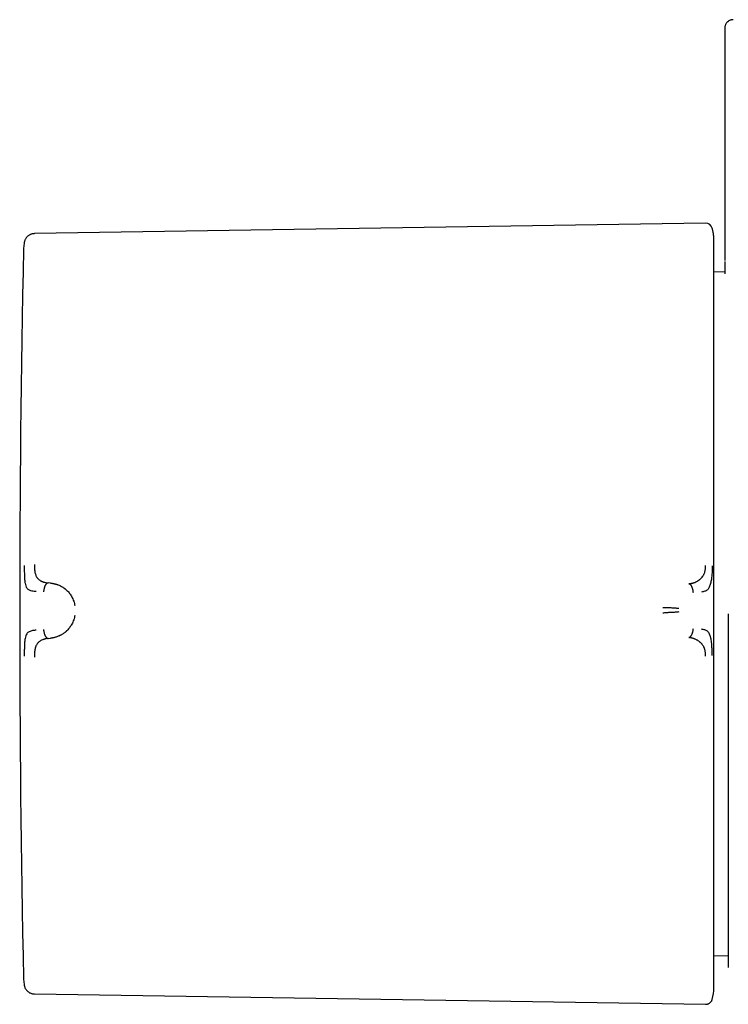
# Model space of a CAD drawing. Header units: millimetres. Extents: x 8 to 730, y 12 to 365.
# Tile 1 of 48: x 142 to 183, y 119 to 177. Entities that reach past the tile are written whole.
import ezdxf

# ---------------------------------------------------------------- set-up
doc = ezdxf.new("R2010")
doc.units = ezdxf.units.MM

msp = doc.modelspace()

# ---------------------------------------------------------------- linework, layer by layer
at = {"color": 7, "linetype": 'Continuous', "lineweight": 30}
for p, q in [((182.875, 176.248), (182.875, 162.728)), ((181.761, 164.891), (142.662, 164.288)), ((142.071, 163.788), (142.071, 163.788)), ((182.247, 163.924), (182.245, 163.983)), ((182.875, 162.728), (182.875, 162.728)), ((182.888, 162.065), (182.247, 162.054)), ((143.609, 143.934), (143.457, 143.947)), ((143.457, 140.716), (143.609, 140.73)), ((182.247, 122.247), (183.086, 122.232)), ((142.662, 120.012), (181.761, 119.41))]:
    msp.add_line(p, q, dxfattribs=at)
for centre, radius, start, end in [((181.767, 164.495), 0.396, 16.61631, 90.88288), ((1141.804, 142.15), 1000, 178.783129, 181.216871), ((179.858, 120.377), 2.389, 343.38851, 359.99999)]:
    msp.add_arc(centre, radius, start, end, dxfattribs=at)
for points, knots in [([(183.375, 176.748), (183.37, 176.748), (183.362, 176.748), (183.35, 176.748), (183.338, 176.747), (183.328, 176.746), (183.319, 176.745), (183.313, 176.744), (183.308, 176.744), (183.304, 176.743), (183.301, 176.743), (183.299, 176.742), (183.295, 176.742), (183.29, 176.741), (183.283, 176.74), (183.272, 176.738), (183.251, 176.733), (183.211, 176.722), (183.156, 176.7), (183.105, 176.671), (183.066, 176.642), (183.033, 176.614), (182.997, 176.578), (182.961, 176.531), (182.926, 176.474), (182.902, 176.414), (182.886, 176.356), (182.876, 176.303), (182.875, 176.267), (182.875, 176.248)], [0, 0, 0, 0, 0.074319, 0.13882, 0.193512, 0.238409, 0.27354, 0.290567, 0.303842, 0.313443, 0.31693, 0.319618, 0.321653, 0.328286, 0.333583, 0.343254, 0.361208, 0.395478, 0.462653, 0.529716, 0.563705, 0.60443, 0.653352, 0.710211, 0.774438, 0.845087, 0.895131, 0.946951, 1, 1, 1, 1]), ([(182.246, 163.983), (182.246, 163.984), (182.246, 163.988), (182.246, 163.996), (182.245, 164.007), (182.245, 164.019), (182.245, 164.03), (182.244, 164.039), (182.244, 164.048), (182.243, 164.052), (182.243, 164.056), (182.243, 164.063), (182.242, 164.076), (182.241, 164.096), (182.239, 164.124), (182.236, 164.154), (182.233, 164.183), (182.23, 164.211), (182.226, 164.236), (182.223, 164.263), (182.218, 164.294), (182.212, 164.332), (182.203, 164.379), (182.192, 164.434), (182.177, 164.498), (182.162, 164.557), (182.151, 164.593), (182.147, 164.606)], [0, 0, 0, 0, 0.022536, 0.105961, 0.175249, 0.230477, 0.27187, 0.300078, 0.309886, 0.313985, 0.317735, 0.325964, 0.338696, 0.365209, 0.401363, 0.439389, 0.475202, 0.508785, 0.540126, 0.569212, 0.607358, 0.653748, 0.711233, 0.779871, 0.859719, 0.950822, 1, 1, 1, 1]), ([(142.662, 164.288), (142.64, 164.287), (142.596, 164.285), (142.528, 164.272), (142.461, 164.251), (142.396, 164.223), (142.333, 164.187), (142.275, 164.144), (142.222, 164.093), (142.177, 164.037), (142.139, 163.977), (142.108, 163.914), (142.085, 163.851), (142.076, 163.808), (142.071, 163.788)], [0, 0, 0, 0, 0.0789584, 0.1606198, 0.2443417, 0.3295273, 0.4157055, 0.5026116, 0.5894221, 0.6753892, 0.7603418, 0.8438755, 0.9254295, 1, 1, 1, 1]), ([(142.072, 163.788), (142.066, 163.758), (142.051, 163.678), (142.036, 163.544), (142.032, 163.44), (142.03, 163.388)], [0, 0, 0, 0, 0.222913, 0.613437, 1, 1, 1, 1]), ([(182.247, 143.125), (182.247, 143.26), (182.247, 143.529), (182.247, 143.932), (182.247, 144.335), (182.247, 144.738), (182.247, 145.144), (182.247, 145.546), (182.247, 145.942), (182.247, 146.328), (182.247, 146.714), (182.247, 147.102), (182.247, 147.492), (182.247, 147.883), (182.247, 148.272), (182.247, 148.659), (182.247, 149.047), (182.247, 149.408), (182.247, 149.741), (182.247, 150.044), (182.247, 150.346), (182.247, 150.646), (182.247, 150.982), (182.247, 151.352), (182.247, 151.755), (182.247, 152.154), (182.247, 152.549), (182.247, 152.942), (182.247, 153.324), (182.247, 153.695), (182.247, 154.055), (182.247, 154.411), (182.247, 154.763), (182.247, 155.125), (182.247, 155.495), (182.247, 155.871), (182.247, 156.242), (182.247, 156.606), (182.247, 156.963), (182.247, 157.314), (182.247, 157.656), (182.247, 157.986), (182.247, 158.303), (182.247, 158.607), (182.247, 158.903), (182.247, 159.192), (182.247, 159.473), (182.247, 159.741), (182.247, 159.995), (182.247, 160.238), (182.247, 160.474), (182.247, 160.701), (182.247, 160.921), (182.247, 161.132), (182.247, 161.337), (182.247, 161.534), (182.247, 161.723), (182.247, 161.891), (182.247, 162.039), (182.247, 162.17), (182.247, 162.297), (182.247, 162.42), (182.247, 162.55), (182.247, 162.687), (182.247, 162.827), (182.247, 162.959), (182.247, 163.083), (182.247, 163.197), (182.247, 163.301), (182.247, 163.394), (182.247, 163.478), (182.247, 163.555), (182.247, 163.624), (182.247, 163.688), (182.247, 163.746), (182.247, 163.797), (182.247, 163.84), (182.247, 163.874), (182.247, 163.899), (182.247, 163.916), (182.247, 163.925), (182.247, 163.924), (182.247, 163.924)], [0, 0, 0, 0, 0.012113, 0.024222, 0.03633, 0.048443, 0.060643, 0.073132, 0.084905, 0.09668, 0.10846, 0.120316, 0.132415, 0.144512, 0.156609, 0.168712, 0.180862, 0.193243, 0.202968, 0.212693, 0.22242, 0.232151, 0.241889, 0.255267, 0.26864, 0.282014, 0.295394, 0.308822, 0.322386, 0.335171, 0.347957, 0.360749, 0.373574, 0.386478, 0.400876, 0.415275, 0.429683, 0.444126, 0.458584, 0.473039, 0.487498, 0.50197, 0.515698, 0.52942, 0.543143, 0.556871, 0.570591, 0.584233, 0.597091, 0.609951, 0.622817, 0.635659, 0.64838, 0.661096, 0.673814, 0.686537, 0.69924, 0.71176, 0.721594, 0.731428, 0.741264, 0.751105, 0.760952, 0.773962, 0.786968, 0.799974, 0.812987, 0.825938, 0.838628, 0.850591, 0.862555, 0.874524, 0.886426, 0.898052, 0.911025, 0.924, 0.936983, 0.949742, 0.962305, 0.974866, 0.987429, 1, 1, 1, 1]), ([(182.876, 162.674), (182.876, 162.674), (182.876, 162.67), (182.876, 162.663), (182.876, 162.652), (182.876, 162.642), (182.876, 162.632), (182.877, 162.622), (182.877, 162.613), (182.877, 162.604), (182.877, 162.595), (182.877, 162.583), (182.878, 162.566), (182.878, 162.541), (182.879, 162.509), (182.88, 162.47), (182.881, 162.426), (182.882, 162.378), (182.883, 162.326), (182.884, 162.265), (182.885, 162.194), (182.887, 162.111), (182.889, 162.031), (182.89, 161.975), (182.89, 161.95)], [0, 0, 0, 0, 0.004275, 0.042665, 0.078517, 0.11183, 0.137651, 0.161707, 0.183999, 0.204527, 0.223289, 0.240435, 0.28086, 0.322531, 0.38089, 0.441534, 0.504413, 0.568012, 0.63161, 0.695208, 0.776151, 0.857094, 0.938037, 1, 1, 1, 1]), ([(142.071, 144.955), (142.071, 144.857), (142.072, 144.666), (142.078, 144.393), (142.089, 144.144), (142.113, 143.933), (142.153, 143.769), (142.211, 143.656), (142.281, 143.59), (142.374, 143.532), (142.488, 143.494), (142.623, 143.475), (142.711, 143.468), (142.753, 143.464), (142.766, 143.463), (142.77, 143.462), (142.772, 143.462)], [0, 0, 0, 0, 0.1177718, 0.2282522, 0.3312397, 0.4270143, 0.5150992, 0.5956242, 0.6694207, 0.7357974, 0.8460443, 0.9267681, 0.9781412, 0.9927583, 0.997301, 1, 1, 1, 1]), ([(142.662, 145.019), (142.663, 144.975), (142.663, 144.89), (142.668, 144.791), (142.674, 144.723), (142.678, 144.68), (142.683, 144.639), (142.689, 144.601), (142.699, 144.539), (142.719, 144.459), (142.749, 144.375), (142.78, 144.311), (142.811, 144.262), (142.853, 144.209), (142.911, 144.154), (142.964, 144.114), (143.001, 144.09), (143.017, 144.08), (143.034, 144.071), (143.051, 144.061), (143.069, 144.052), (143.087, 144.043), (143.106, 144.035), (143.132, 144.023), (143.169, 144.009), (143.222, 143.991), (143.288, 143.973), (143.368, 143.957), (143.426, 143.95), (143.457, 143.947)], [0, 0, 0, 0, 0.069025, 0.134226, 0.159046, 0.183078, 0.206287, 0.22865, 0.250149, 0.316401, 0.379891, 0.420809, 0.460701, 0.499516, 0.563083, 0.631484, 0.645503, 0.659713, 0.674115, 0.688707, 0.70349, 0.718464, 0.733629, 0.748983, 0.780106, 0.820964, 0.871406, 0.931199, 1, 1, 1, 1]), ([(180.783, 143.9), (180.783, 143.9), (180.785, 143.901), (180.793, 143.901), (180.811, 143.903), (180.839, 143.906), (180.873, 143.911), (180.911, 143.918), (180.953, 143.927), (180.988, 143.936), (181.015, 143.943), (181.033, 143.949), (181.051, 143.954), (181.071, 143.961), (181.091, 143.968), (181.111, 143.975), (181.161, 143.994), (181.235, 144.027), (181.308, 144.068), (181.353, 144.098), (181.375, 144.113), (181.396, 144.128), (181.416, 144.143), (181.436, 144.159), (181.476, 144.192), (181.533, 144.248), (181.593, 144.322), (181.637, 144.39), (181.668, 144.449), (181.699, 144.521), (181.727, 144.609), (181.745, 144.705), (181.755, 144.795), (181.761, 144.88), (181.761, 144.94), (181.761, 144.97)], [0, 0, 0, 0, 0.000491, 0.004709, 0.016801, 0.036349, 0.063449, 0.08868, 0.118244, 0.1522, 0.164633, 0.177573, 0.191021, 0.204979, 0.21945, 0.234434, 0.249933, 0.328151, 0.400024, 0.417785, 0.435101, 0.45197, 0.468393, 0.484369, 0.499899, 0.569641, 0.634729, 0.675595, 0.714547, 0.751696, 0.809478, 0.868786, 0.909647, 0.953487, 1, 1, 1, 1]), ([(182.147, 144.935), (182.146, 144.844), (182.145, 144.662), (182.129, 144.396), (182.103, 144.142), (182.053, 143.906), (181.992, 143.734), (181.936, 143.617), (181.854, 143.524), (181.719, 143.45), (181.591, 143.43), (181.527, 143.419)], [0, 0, 0, 0, 0.12498, 0.249974, 0.375129, 0.4995, 0.626711, 0.691987, 0.75435, 0.875912, 1, 1, 1, 1]), ([(143.457, 143.947), (143.448, 143.945), (143.431, 143.943), (143.405, 143.931), (143.38, 143.915), (143.354, 143.891), (143.327, 143.859), (143.3, 143.818), (143.276, 143.77), (143.255, 143.719), (143.236, 143.664), (143.218, 143.597), (143.202, 143.518), (143.196, 143.459), (143.194, 143.429)], [0, 0, 0, 0, 0.056096, 0.111454, 0.167098, 0.22378, 0.30174, 0.382901, 0.467209, 0.554216, 0.643208, 0.733298, 0.868272, 1, 1, 1, 1]), ([(143.609, 143.934), (143.609, 143.934), (143.61, 143.934), (143.613, 143.934), (143.623, 143.933), (143.644, 143.931), (143.679, 143.928), (143.722, 143.922), (143.771, 143.914), (143.823, 143.903), (143.868, 143.892), (143.903, 143.883), (143.925, 143.876), (143.949, 143.869), (143.974, 143.861), (143.999, 143.852), (144.025, 143.843), (144.075, 143.824), (144.145, 143.794), (144.232, 143.749), (144.303, 143.708), (144.36, 143.671), (144.393, 143.648), (144.415, 143.632), (144.426, 143.624), (144.436, 143.616), (144.446, 143.608), (144.456, 143.6), (144.494, 143.57), (144.557, 143.514), (144.64, 143.428), (144.715, 143.337), (144.781, 143.242), (144.844, 143.136), (144.902, 143.019), (144.952, 142.89), (144.99, 142.762), (145.005, 142.674), (145.013, 142.631)], [0, 0, 0, 0, 0.000168, 0.001366, 0.004585, 0.016602, 0.036108, 0.063195, 0.088438, 0.118038, 0.152065, 0.164532, 0.177513, 0.191011, 0.205027, 0.219565, 0.234628, 0.250218, 0.305811, 0.357356, 0.404738, 0.433682, 0.460748, 0.467525, 0.474171, 0.480686, 0.487071, 0.493324, 0.499446, 0.559752, 0.617506, 0.67268, 0.725262, 0.775261, 0.835907, 0.893476, 0.948104, 1, 1, 1, 1]), ([(181.052, 143.379), (181.049, 143.409), (181.043, 143.469), (181.027, 143.548), (181.008, 143.616), (180.989, 143.671), (180.967, 143.723), (180.943, 143.77), (180.915, 143.812), (180.888, 143.845), (180.861, 143.869), (180.836, 143.885), (180.81, 143.896), (180.792, 143.899), (180.783, 143.9)], [0, 0, 0, 0, 0.1314699, 0.2660927, 0.3559615, 0.4447779, 0.5316799, 0.6159721, 0.6972178, 0.7753651, 0.8322435, 0.8881138, 0.9437021, 1, 1, 1, 1]), ([(182.247, 141.516), (182.247, 141.681), (182.247, 142.01), (182.247, 142.442), (182.247, 142.813), (182.247, 143.021), (182.247, 143.125)], [0, 0, 0, 0, 0.3076, 0.612791, 0.80584, 1, 1, 1, 1]), ([(180.199, 142.456), (180.165, 142.459), (180.098, 142.466), (179.99, 142.475), (179.879, 142.483), (179.776, 142.49), (179.684, 142.495), (179.605, 142.498), (179.524, 142.501), (179.442, 142.503), (179.359, 142.505), (179.303, 142.505), (179.276, 142.505)], [0, 0, 0, 0, 0.134286, 0.265138, 0.392743, 0.517429, 0.599189, 0.680064, 0.760287, 0.840133, 0.919918, 1, 1, 1, 1]), ([(180.202, 142.261), (180.168, 142.256), (180.101, 142.247), (179.993, 142.238), (179.881, 142.231), (179.778, 142.226), (179.685, 142.222), (179.605, 142.218), (179.524, 142.213), (179.442, 142.207), (179.359, 142.199), (179.304, 142.193), (179.276, 142.19)], [0, 0, 0, 0, 0.134303, 0.26534, 0.393205, 0.518102, 0.599917, 0.680753, 0.760843, 0.840485, 0.920053, 1, 1, 1, 1]), ([(145.013, 142.056), (145.005, 142.013), (144.99, 141.926), (144.952, 141.797), (144.902, 141.668), (144.845, 141.552), (144.785, 141.448), (144.723, 141.358), (144.647, 141.26), (144.584, 141.193), (144.539, 141.151), (144.525, 141.137), (144.51, 141.124), (144.496, 141.111), (144.481, 141.098), (144.451, 141.073), (144.405, 141.037), (144.337, 140.99), (144.271, 140.948), (144.208, 140.912), (144.166, 140.891), (144.137, 140.877), (144.123, 140.87), (144.109, 140.864), (144.095, 140.857), (144.081, 140.851), (144.066, 140.845), (144.029, 140.83), (143.972, 140.808), (143.897, 140.785), (143.831, 140.767), (143.774, 140.754), (143.723, 140.745), (143.679, 140.738), (143.644, 140.734), (143.623, 140.732), (143.613, 140.731), (143.61, 140.73), (143.61, 140.73), (143.609, 140.73), (143.609, 140.73)], [0, 0, 0, 0, 0.051373, 0.105665, 0.163102, 0.223827, 0.27137, 0.320803, 0.372124, 0.442732, 0.452222, 0.461768, 0.471368, 0.481024, 0.490735, 0.500501, 0.537698, 0.579265, 0.625137, 0.657731, 0.692132, 0.7001, 0.708157, 0.716302, 0.724536, 0.732857, 0.741265, 0.74976, 0.79759, 0.84013, 0.877473, 0.909711, 0.93693, 0.964012, 0.983495, 0.995471, 0.998664, 0.999564, 0.99984, 1, 1, 1, 1]), ([(183.086, 142.151), (183.086, 142), (183.086, 141.698), (183.086, 141.246), (183.086, 140.795), (183.086, 140.344), (183.086, 139.879), (183.086, 139.4), (183.086, 138.926), (183.086, 138.599), (183.086, 138.417), (183.086, 138.36), (183.086, 138.303), (183.086, 138.247), (183.086, 138.19), (183.086, 137.983), (183.086, 137.627), (183.086, 137.125), (183.086, 136.627), (183.086, 136.132), (183.086, 135.686), (183.086, 135.286), (183.086, 134.931), (183.086, 134.54), (183.086, 134.202), (183.086, 133.973), (183.086, 133.888), (183.086, 133.861), (183.086, 133.835), (183.086, 133.809), (183.086, 133.782), (183.086, 133.632), (183.086, 133.359), (183.086, 132.966), (183.086, 132.578), (183.086, 132.193), (183.086, 131.801), (183.086, 131.4), (183.086, 131.097), (183.086, 130.902), (183.086, 130.811), (183.086, 130.717), (183.086, 130.618), (183.086, 130.516), (183.086, 130.413), (183.086, 130.206), (183.086, 129.898), (183.086, 129.493), (183.086, 129.095), (183.086, 128.705), (183.086, 128.324), (183.086, 127.952), (183.086, 127.59), (183.086, 127.238), (183.086, 126.897), (183.086, 126.564), (183.086, 126.241), (183.086, 125.928), (183.086, 125.626), (183.086, 125.334), (183.086, 125.053), (183.086, 124.78), (183.086, 124.517), (183.086, 124.263), (183.086, 124.019), (183.086, 123.786), (183.086, 123.563), (183.086, 123.351), (183.086, 123.15), (183.086, 122.961), (183.086, 122.783), (183.086, 122.617), (183.086, 122.463), (183.086, 122.322), (183.086, 122.193), (183.086, 122.076), (183.086, 121.97), (183.086, 121.876), (183.086, 121.793), (183.086, 121.723), (183.086, 121.666), (183.086, 121.622), (183.086, 121.591), (183.086, 121.576), (183.086, 121.569), (183.086, 121.566), (183.086, 121.564), (183.086, 121.562), (183.086, 121.561), (183.086, 121.56), (183.086, 121.56), (183.086, 121.56), (183.086, 121.56)], [0, 0, 0, 0, 0.013996, 0.027979, 0.041955, 0.055932, 0.069915, 0.085313, 0.100738, 0.11434, 0.116124, 0.117908, 0.119693, 0.121478, 0.123264, 0.125051, 0.141048, 0.15701, 0.172945, 0.188864, 0.204778, 0.21645, 0.228129, 0.239817, 0.255269, 0.262078, 0.26297, 0.263862, 0.264755, 0.265647, 0.26654, 0.267433, 0.280935, 0.29443, 0.307924, 0.321423, 0.334932, 0.349813, 0.364722, 0.368074, 0.371428, 0.374783, 0.378572, 0.382425, 0.386279, 0.390136, 0.405815, 0.421543, 0.437328, 0.453104, 0.468828, 0.48451, 0.500161, 0.515692, 0.531237, 0.546804, 0.562404, 0.578047, 0.593463, 0.608939, 0.624484, 0.639862, 0.655538, 0.671213, 0.686895, 0.702594, 0.718319, 0.734079, 0.749884, 0.765646, 0.781365, 0.797052, 0.812715, 0.828363, 0.843726, 0.859092, 0.874471, 0.890004, 0.905475, 0.920887, 0.936249, 0.951571, 0.965028, 0.978468, 0.981484, 0.984499, 0.987513, 0.990528, 0.993542, 0.996556, 0.999569, 1, 1, 1, 1]), ([(142.772, 141.197), (142.767, 141.197), (142.748, 141.194), (142.704, 141.19), (142.634, 141.182), (142.545, 141.17), (142.449, 141.147), (142.36, 141.111), (142.28, 141.057), (142.21, 140.989), (142.153, 140.873), (142.113, 140.707), (142.089, 140.494), (142.078, 140.244), (142.072, 139.971), (142.071, 139.78), (142.071, 139.682)], [0, 0, 0, 0, 0.007539, 0.032602, 0.07418, 0.124929, 0.188679, 0.265565, 0.331914, 0.405634, 0.486045, 0.573984, 0.669568, 0.772326, 0.882537, 1, 1, 1, 1]), ([(143.194, 141.237), (143.196, 141.207), (143.202, 141.147), (143.218, 141.069), (143.236, 141.002), (143.255, 140.946), (143.276, 140.894), (143.3, 140.847), (143.327, 140.805), (143.354, 140.772), (143.38, 140.748), (143.405, 140.732), (143.431, 140.72), (143.448, 140.717), (143.457, 140.716)], [0, 0, 0, 0, 0.131728, 0.266702, 0.356792, 0.445784, 0.532791, 0.617099, 0.69826, 0.77622, 0.832902, 0.888546, 0.943904, 1, 1, 1, 1]), ([(180.783, 140.771), (180.792, 140.772), (180.81, 140.775), (180.836, 140.787), (180.861, 140.804), (180.888, 140.828), (180.915, 140.861), (180.943, 140.903), (180.968, 140.951), (180.99, 141.003), (181.009, 141.059), (181.028, 141.127), (181.044, 141.206), (181.05, 141.266), (181.053, 141.296)], [0, 0, 0, 0, 0.056298, 0.111886, 0.167756, 0.224635, 0.302783, 0.384029, 0.468321, 0.555223, 0.64404, 0.733909, 0.868531, 1, 1, 1, 1]), ([(182.147, 139.715), (182.146, 139.808), (182.145, 139.993), (182.136, 140.204), (182.126, 140.335), (182.121, 140.401), (182.113, 140.473), (182.1, 140.573), (182.083, 140.67), (182.063, 140.758), (182.043, 140.828), (182.023, 140.888), (182.004, 140.936), (181.979, 140.994), (181.942, 141.064), (181.857, 141.152), (181.718, 141.22), (181.592, 141.238), (181.526, 141.248)], [0, 0, 0, 0, 0.125554, 0.251039, 0.290001, 0.310057, 0.344618, 0.393554, 0.456767, 0.493798, 0.534579, 0.576341, 0.60187, 0.627562, 0.693703, 0.759502, 0.875658, 1, 1, 1, 1]), ([(182.247, 120.377), (182.247, 120.378), (182.247, 120.382), (182.247, 120.396), (182.247, 120.417), (182.247, 120.446), (182.247, 120.482), (182.247, 120.526), (182.247, 120.576), (182.247, 120.632), (182.247, 120.695), (182.247, 120.766), (182.247, 120.845), (182.247, 120.931), (182.247, 121.024), (182.247, 121.125), (182.247, 121.233), (182.247, 121.342), (182.247, 121.448), (182.247, 121.55), (182.247, 121.657), (182.247, 121.768), (182.247, 121.898), (182.247, 122.049), (182.247, 122.224), (182.247, 122.407), (182.247, 122.598), (182.247, 122.799), (182.247, 123.005), (182.247, 123.215), (182.247, 123.429), (182.247, 123.649), (182.247, 123.878), (182.247, 124.124), (182.247, 124.388), (182.247, 124.669), (182.247, 124.96), (182.247, 125.259), (182.247, 125.568), (182.247, 125.884), (182.247, 126.209), (182.247, 126.537), (182.247, 126.866), (182.247, 127.196), (182.247, 127.533), (182.247, 127.876), (182.247, 128.226), (182.247, 128.574), (182.247, 128.921), (182.247, 129.266), (182.247, 129.615), (182.247, 129.969), (182.247, 130.327), (182.247, 130.687), (182.247, 131.053), (182.247, 131.422), (182.247, 131.794), (182.247, 132.142), (182.247, 132.464), (182.247, 132.761), (182.247, 133.061), (182.247, 133.363), (182.247, 133.7), (182.247, 134.073), (182.247, 134.482), (182.247, 134.894), (182.247, 135.308), (182.247, 135.722), (182.247, 136.128), (182.247, 136.525), (182.247, 136.916), (182.247, 137.309), (182.247, 137.699), (182.247, 138.103), (182.247, 138.52), (182.247, 138.954), (182.247, 139.386), (182.247, 139.815), (182.247, 140.241), (182.247, 140.665), (182.247, 141.09), (182.247, 141.374), (182.247, 141.516)], [0, 0, 0, 0, 0.011942, 0.023879, 0.035816, 0.047757, 0.059789, 0.07212, 0.083744, 0.09537, 0.107001, 0.118711, 0.130677, 0.14264, 0.154605, 0.166574, 0.178594, 0.190861, 0.200496, 0.210132, 0.219769, 0.22941, 0.239058, 0.252338, 0.265613, 0.278889, 0.292172, 0.305508, 0.319, 0.331717, 0.344435, 0.357159, 0.369922, 0.382786, 0.397137, 0.41149, 0.425852, 0.440266, 0.454708, 0.469148, 0.483592, 0.498049, 0.511792, 0.525529, 0.539267, 0.553011, 0.566752, 0.580438, 0.593338, 0.60624, 0.619148, 0.632038, 0.644827, 0.657611, 0.670397, 0.683188, 0.695963, 0.708575, 0.718482, 0.728389, 0.738298, 0.748211, 0.75813, 0.771262, 0.784389, 0.797516, 0.81065, 0.823726, 0.836558, 0.848653, 0.86075, 0.872852, 0.884891, 0.896665, 0.909804, 0.922944, 0.936092, 0.949025, 0.961767, 0.974507, 0.98725, 1, 1, 1, 1]), ([(143.457, 140.716), (143.428, 140.712), (143.373, 140.705), (143.297, 140.688), (143.245, 140.674), (143.214, 140.664), (143.198, 140.659), (143.183, 140.653), (143.17, 140.648), (143.157, 140.644), (143.146, 140.639), (143.135, 140.635), (143.1, 140.62), (143.043, 140.591), (142.968, 140.544), (142.903, 140.492), (142.844, 140.433), (142.794, 140.365), (142.762, 140.303), (142.742, 140.254), (142.731, 140.222), (142.72, 140.189), (142.711, 140.155), (142.703, 140.119), (142.691, 140.064), (142.68, 139.985), (142.67, 139.876), (142.663, 139.755), (142.663, 139.669), (142.662, 139.625)], [0, 0, 0, 0, 0.064483, 0.121146, 0.169699, 0.182428, 0.194431, 0.205703, 0.216244, 0.226049, 0.235116, 0.243443, 0.251028, 0.319255, 0.38355, 0.443931, 0.500485, 0.559082, 0.620049, 0.640929, 0.662103, 0.683581, 0.705368, 0.72747, 0.749885, 0.805219, 0.865757, 0.930963, 1, 1, 1, 1]), ([(181.761, 139.684), (181.761, 139.715), (181.761, 139.775), (181.756, 139.862), (181.747, 139.944), (181.734, 140.019), (181.717, 140.087), (181.698, 140.145), (181.675, 140.195), (181.65, 140.241), (181.621, 140.29), (181.588, 140.337), (181.555, 140.381), (181.522, 140.42), (181.489, 140.455), (181.452, 140.489), (181.411, 140.523), (181.363, 140.559), (181.311, 140.593), (181.256, 140.625), (181.196, 140.656), (181.142, 140.679), (181.096, 140.697), (181.054, 140.712), (181.02, 140.723), (180.994, 140.731), (180.978, 140.735), (180.962, 140.739), (180.945, 140.743), (180.927, 140.748), (180.909, 140.751), (180.891, 140.755), (180.865, 140.76), (180.837, 140.764), (180.809, 140.768), (180.793, 140.77), (180.785, 140.771), (180.783, 140.771), (180.783, 140.771), (180.783, 140.771), (180.783, 140.771), (180.783, 140.771), (180.783, 140.771)], [0, 0, 0, 0, 0.046698, 0.091618, 0.134505, 0.175194, 0.213614, 0.249779, 0.276951, 0.307118, 0.340349, 0.376695, 0.409342, 0.4408, 0.471044, 0.500021, 0.535936, 0.574169, 0.614719, 0.657569, 0.702695, 0.750057, 0.775296, 0.805099, 0.8394, 0.850353, 0.861686, 0.873397, 0.885483, 0.89794, 0.910765, 0.923954, 0.937503, 0.96472, 0.984149, 0.995887, 0.998893, 0.999683, 0.9999, 0.999964, 0.999986, 1, 1, 1, 1]), ([(142.03, 120.912), (142.032, 120.861), (142.036, 120.756), (142.051, 120.623), (142.067, 120.542), (142.072, 120.512)], [0, 0, 0, 0, 0.385891, 0.775737, 1, 1, 1, 1]), ([(142.071, 120.512), (142.076, 120.49), (142.086, 120.443), (142.112, 120.374), (142.149, 120.304), (142.196, 120.238), (142.251, 120.178), (142.313, 120.126), (142.38, 120.085), (142.449, 120.053), (142.52, 120.03), (142.592, 120.016), (142.639, 120.014), (142.662, 120.012)], [0, 0, 0, 0, 0.07965, 0.171374, 0.265818, 0.362284, 0.459973, 0.558024, 0.65002, 0.740836, 0.82981, 0.916359, 1, 1, 1, 1]), ([(181.761, 119.41), (181.78, 119.41), (181.817, 119.411), (181.874, 119.423), (181.929, 119.443), (181.982, 119.471), (182.03, 119.507), (182.071, 119.549), (182.105, 119.596), (182.131, 119.645), (182.143, 119.68), (182.148, 119.697)], [0, 0, 0, 0, 0.106678, 0.217357, 0.331052, 0.446596, 0.562697, 0.675988, 0.787327, 0.895627, 1, 1, 1, 1])]:
    msp.add_open_spline(points, degree=3, knots=knots, dxfattribs=at)

doc.saveas('drawing.dxf')
